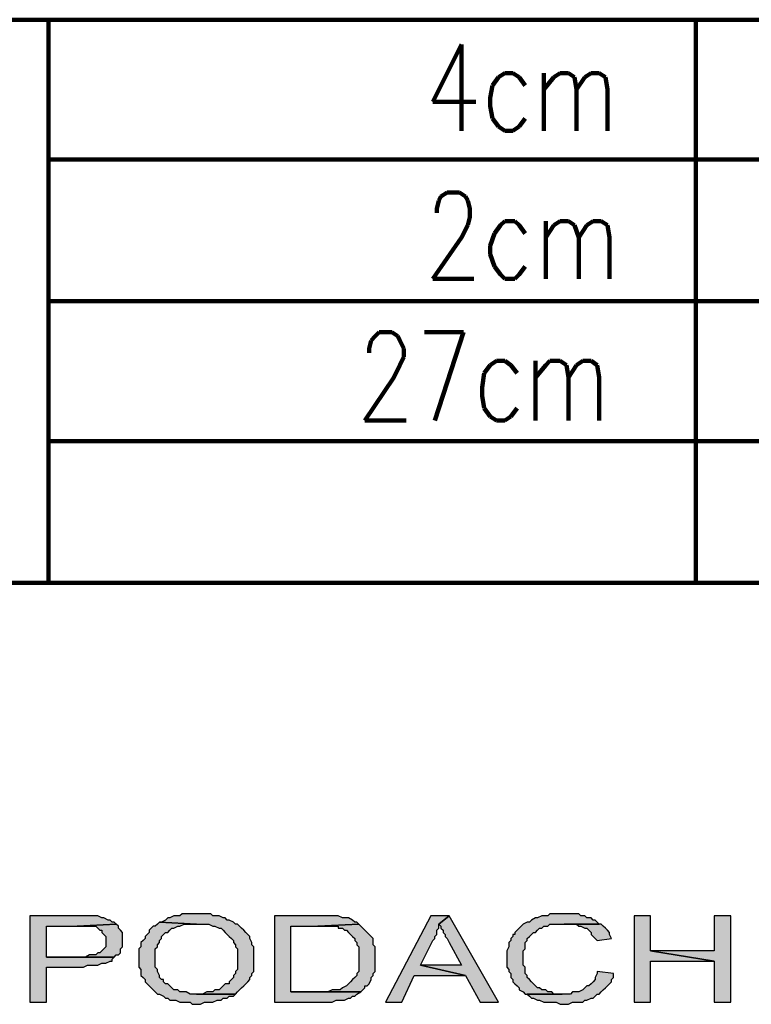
# Model space of a CAD drawing. Header units: inches. Extents: x -1901 to 7725, y 4299 to 7113.
# Tile 33 of 180: x 699 to 850, y 4620 to 4823. Entities that reach past the tile are written whole.
import ezdxf

# ---------------------------------------------------------------- set-up
doc = ezdxf.new("R2010")
doc.units = ezdxf.units.IN
doc.header["$MEASUREMENT"] = 0
doc.layers.add('at_Entity', color=7, linetype='Continuous')
doc.layers.add('at_Solid', color=7, linetype='Continuous')

msp = doc.modelspace()

# ---------------------------------------------------------------- hatches: boundary and pattern name
at = {"layer": 'at_Solid'}
for points in [[(710.67, 4638.52), (701.38, 4638.52), (701.38, 4620.78), (704.75, 4620.78), (704.75, 4627.96), (712.36, 4627.96), (713.2, 4628.38), (715.31, 4628.38), (716.16, 4628.8), (717, 4628.8), (717.85, 4629.23), (718.27, 4629.23), (718.27, 4629.65), (718.7, 4630.07), (704.75, 4630.07), (704.75, 4636.41), (711.09, 4636.41), (719.11, 4636.83), (718.7, 4637.25), (718.27, 4637.25), (717.85, 4637.68), (717.42, 4637.68), (716.58, 4638.1), (716.16, 4638.1), (715.31, 4638.52), (711.51, 4638.52)], [(735.59, 4638.94), (732.63, 4638.94), (732.21, 4638.52), (730.94, 4638.52), (730.1, 4638.1), (729.68, 4638.1), (729.25, 4637.68), (728.41, 4637.25), (727.99, 4637.25), (735.59, 4636.83), (738.12, 4636.83), (738.97, 4636.41), (739.39, 4636.41), (740.23, 4635.98), (740.66, 4635.98), (741.08, 4635.56), (741.5, 4635.14), (741.92, 4634.72), (742.35, 4634.3), (742.77, 4633.87), (743.19, 4633.45), (743.19, 4633.03), (743.62, 4632.61), (743.62, 4632.18), (744.04, 4631.76), (744.04, 4627.54), (743.62, 4627.12), (743.62, 4626.69), (743.19, 4626.27), (743.19, 4625.85), (742.77, 4625.43), (742.35, 4625), (742.35, 4624.58), (741.5, 4624.58), (741.08, 4624.16), (740.66, 4623.74), (740.23, 4623.31), (739.39, 4623.31), (738.97, 4622.89), (737.7, 4622.89), (736.85, 4622.47), (735.59, 4622.47), (743.62, 4622.47), (744.04, 4622.89), (744.46, 4623.31), (744.88, 4623.74), (745.31, 4624.16), (745.73, 4624.58), (746.15, 4625), (746.57, 4625.43), (746.57, 4625.85), (746.99, 4626.27), (746.99, 4626.69), (747.42, 4627.12), (747.42, 4632.18), (746.99, 4632.61), (746.99, 4633.03), (746.57, 4633.87), (746.57, 4634.3), (746.15, 4634.72), (745.73, 4635.14), (745.31, 4635.56), (744.88, 4635.98), (744.46, 4636.41), (744.04, 4636.83), (743.62, 4636.83), (743.19, 4637.25), (742.35, 4637.68), (741.92, 4637.68), (741.5, 4638.1), (741.08, 4638.1), (740.23, 4638.52), (738.97, 4638.52), (738.55, 4638.94), (736.43, 4638.94)], [(760.51, 4638.52), (751.64, 4638.52), (751.64, 4620.78), (763.47, 4620.78), (764.31, 4621.2), (766, 4621.2), (766.84, 4621.62), (767.27, 4621.62), (767.69, 4622.05), (768.12, 4622.05), (768.54, 4622.47), (769.38, 4622.89), (755.02, 4622.89), (755.02, 4636.41), (760.51, 4636.41), (768.96, 4636.83), (768.54, 4637.25), (768.12, 4637.25), (767.69, 4637.68), (766.84, 4638.1), (765.58, 4638.1), (764.74, 4638.52), (761.35, 4638.52)], [(787.55, 4638.52), (783.74, 4638.52), (774.45, 4620.78), (777.83, 4620.78), (780.36, 4626.27), (790.92, 4626.27), (781.63, 4628.38), (784.16, 4633.45), (784.59, 4633.87), (784.59, 4634.3), (785.01, 4634.72), (785.01, 4635.56), (785.43, 4635.98), (785.43, 4636.83)], [(787.55, 4638.52), (785.43, 4636.83), (785.85, 4636.41), (785.85, 4635.98), (786.28, 4635.56), (786.28, 4635.14), (786.7, 4634.72), (786.7, 4634.3), (787.12, 4633.87), (787.55, 4633.03), (790.08, 4628.38), (781.63, 4628.38), (790.92, 4626.27), (793.88, 4620.78), (797.68, 4620.78)], [(811.2, 4638.94), (808.24, 4638.94), (807.82, 4638.52), (806.55, 4638.52), (805.71, 4638.1), (805.28, 4638.1), (804.44, 4637.68), (804.02, 4637.25), (803.59, 4637.25), (802.75, 4636.83), (802.33, 4636.41), (801.91, 4635.98), (801.48, 4635.56), (801.06, 4635.14), (801.06, 4634.72), (800.64, 4634.72), (800.64, 4634.3), (800.22, 4633.87), (800.22, 4633.45), (799.79, 4633.03), (799.79, 4632.18), (799.37, 4631.34), (799.37, 4627.96), (799.79, 4627.54), (799.79, 4627.12), (800.22, 4626.69), (800.22, 4625.85), (800.64, 4625.43), (800.64, 4625), (801.06, 4624.58), (801.48, 4624.16), (801.91, 4623.74), (801.91, 4623.31), (802.75, 4622.89), (803.17, 4622.47), (810.78, 4622.47), (809.08, 4622.47), (808.66, 4622.89), (807.82, 4622.89), (807.4, 4623.31), (806.55, 4623.31), (806.13, 4623.74), (805.71, 4623.74), (805.28, 4624.16), (804.86, 4624.58), (804.44, 4625), (804.02, 4625.43), (803.59, 4625.85), (803.59, 4626.27), (803.17, 4626.69), (803.17, 4627.96), (802.75, 4628.38), (802.75, 4630.07), (802.75, 4631.34), (803.17, 4631.76), (803.17, 4633.03), (803.59, 4633.45), (803.59, 4633.87), (804.02, 4634.3), (804.44, 4634.72), (804.86, 4635.14), (805.28, 4635.14), (805.71, 4635.56), (806.13, 4635.98), (806.55, 4635.98), (806.97, 4636.41), (807.82, 4636.41), (808.24, 4636.83), (818.38, 4636.83), (817.96, 4637.25), (817.54, 4637.68), (817.11, 4637.68), (816.69, 4638.1), (815.85, 4638.1), (815.42, 4638.52), (814.57, 4638.52), (814.16, 4638.94), (812.04, 4638.94)], [(828.94, 4638.52), (825.56, 4638.52), (825.56, 4620.78), (828.94, 4620.78), (828.94, 4629.23), (842.03, 4629.23), (828.94, 4631.34)], [(845.41, 4638.52), (842.03, 4638.52), (842.03, 4631.34), (828.94, 4631.34), (842.03, 4629.23), (842.03, 4620.78), (845.41, 4620.78)], [(719.11, 4636.83), (711.09, 4636.41), (714.89, 4636.41), (715.31, 4635.98), (715.74, 4635.56), (716.16, 4635.56), (716.16, 4635.14), (716.58, 4634.72), (717, 4634.3), (717, 4632.18), (716.58, 4631.76), (716.16, 4631.34), (715.74, 4630.92), (715.31, 4630.92), (714.89, 4630.49), (713.62, 4630.49), (712.78, 4630.07), (704.75, 4630.07), (718.7, 4630.07), (719.11, 4630.49), (719.54, 4630.49), (719.96, 4630.92), (719.96, 4631.76), (720.38, 4632.18), (720.38, 4633.45), (720.38, 4635.14), (719.96, 4635.56), (719.54, 4635.98), (719.54, 4636.41)], [(727.99, 4637.25), (727.56, 4636.83), (727.14, 4636.41), (726.72, 4636.41), (726.3, 4635.98), (725.87, 4635.56), (725.87, 4635.14), (725.45, 4634.72), (725.03, 4634.3), (725.03, 4633.87), (724.61, 4633.45), (724.19, 4633.03), (724.19, 4632.18), (723.76, 4631.76), (723.76, 4627.96), (724.19, 4627.54), (724.19, 4626.27), (724.61, 4625.85), (725.03, 4625.43), (725.03, 4625), (725.45, 4624.58), (725.87, 4624.16), (726.3, 4623.74), (726.72, 4623.31), (727.14, 4622.89), (727.56, 4622.47), (727.99, 4622.47), (728.83, 4622.05), (729.25, 4621.62), (729.68, 4621.62), (730.1, 4621.2), (731.36, 4621.2), (732.21, 4620.78), (734.32, 4620.78), (734.74, 4620.36), (736.43, 4620.36), (737.28, 4620.78), (738.97, 4620.78), (739.82, 4621.2), (740.66, 4621.2), (741.08, 4621.62), (741.92, 4621.62), (742.35, 4622.05), (743.19, 4622.05), (743.62, 4622.47), (734.32, 4622.47), (733.48, 4622.89), (732.21, 4622.89), (731.79, 4623.31), (730.94, 4623.31), (730.52, 4623.74), (730.1, 4624.16), (729.68, 4624.58), (729.25, 4624.58), (728.83, 4625), (728.83, 4625.43), (728.41, 4625.43), (727.99, 4625.85), (727.99, 4626.27), (727.56, 4627.12), (727.56, 4627.54), (727.14, 4627.96), (727.14, 4631.76), (727.56, 4632.18), (727.56, 4632.61), (727.99, 4633.03), (727.99, 4633.45), (728.41, 4633.87), (728.41, 4634.3), (728.83, 4634.72), (729.25, 4635.14), (729.68, 4635.14), (730.1, 4635.56), (730.52, 4635.98), (730.94, 4635.98), (731.79, 4636.41), (732.21, 4636.41), (733.05, 4636.83), (735.59, 4636.83)], [(768.96, 4636.83), (760.51, 4636.41), (764.74, 4636.41), (764.74, 4635.98), (765.58, 4635.98), (766, 4635.56), (766.43, 4635.56), (766.84, 4635.14), (767.27, 4634.72), (767.69, 4634.3), (768.12, 4633.87), (768.12, 4633.45), (768.54, 4633.03), (768.54, 4632.61), (768.96, 4632.18), (768.96, 4627.12), (768.54, 4626.69), (768.54, 4626.27), (768.12, 4625.85), (767.69, 4625.43), (767.27, 4625), (766.84, 4624.58), (766.43, 4624.16), (765.58, 4623.74), (765.15, 4623.31), (763.47, 4623.31), (762.63, 4622.89), (755.02, 4622.89), (769.38, 4622.89), (769.8, 4623.31), (770.23, 4623.74), (770.23, 4624.16), (770.65, 4624.16), (771.07, 4624.58), (771.49, 4625.43), (771.49, 4625.85), (771.92, 4626.27), (771.92, 4626.69), (772.34, 4627.12), (772.34, 4630.07), (772.34, 4632.18), (771.92, 4632.61), (771.92, 4633.87), (771.49, 4634.3), (771.07, 4634.72), (770.65, 4635.14), (770.23, 4635.56), (769.8, 4635.98), (769.38, 4636.41)], [(818.38, 4636.83), (811.2, 4636.83), (813.73, 4636.83), (814.16, 4636.41), (814.57, 4636.41), (815.42, 4635.98), (815.85, 4635.98), (816.27, 4635.56), (816.69, 4635.14), (816.69, 4634.72), (817.11, 4634.3), (817.54, 4633.87), (817.96, 4633.45), (820.91, 4633.87), (820.49, 4634.72), (820.49, 4635.14), (820.07, 4635.56), (819.65, 4635.98), (819.22, 4636.41), (818.8, 4636.83)], [(817.96, 4627.12), (817.96, 4626.69), (817.54, 4625.85), (817.54, 4625.43), (817.11, 4625), (816.69, 4624.58), (816.27, 4624.16), (815.85, 4624.16), (815.42, 4623.74), (815, 4623.31), (814.16, 4622.89), (812.89, 4622.89), (812.47, 4622.47), (803.59, 4622.47), (804.02, 4622.05), (804.44, 4621.62), (804.86, 4621.62), (805.71, 4621.2), (806.13, 4621.2), (806.97, 4620.78), (809.51, 4620.78), (810.36, 4620.36), (812.04, 4620.36), (812.89, 4620.78), (815, 4620.78), (815.42, 4621.2), (815.85, 4621.2), (816.69, 4621.62), (817.11, 4621.62), (817.54, 4622.05), (817.96, 4622.47), (818.38, 4622.47), (818.8, 4622.89), (819.22, 4623.31), (819.65, 4623.74), (820.07, 4624.16), (820.49, 4624.58), (820.91, 4625), (820.91, 4625.43), (821.34, 4625.85), (821.34, 4626.69)]]:
    msp.add_hatch(color=7, dxfattribs=at).paths.add_polyline_path(points)

# ---------------------------------------------------------------- linework, layer by layer
at = {"layer": 'at_Entity', "color": 7, "lineweight": 211}
for p, q in [((602.53, 4822.69), (1339.62, 4822.69)), ((705.18, 4706.95), (705.18, 4822.69)), ((838.23, 4736.1), (838.23, 4822.69)), ((790.08, 4817.62), (784.16, 4805.79)), ((790.08, 4817.62), (790.08, 4799.88)), ((798.95, 4811.7), (797.68, 4810.86)), ((800.64, 4811.7), (798.95, 4811.7)), ((801.91, 4810.86), (800.64, 4811.7)), ((806.97, 4811.7), (806.97, 4799.88)), ((809.08, 4810.86), (810.36, 4811.7)), ((810.36, 4811.7), (812.04, 4811.7)), ((812.04, 4811.7), (813.31, 4810.86)), ((815.42, 4810.86), (816.69, 4811.7)), ((816.69, 4811.7), (818.38, 4811.7)), ((818.38, 4811.7), (819.65, 4810.86)), ((797.68, 4810.86), (796.42, 4809.17)), ((803.17, 4809.17), (801.91, 4810.86)), ((806.97, 4808.33), (809.08, 4810.86)), ((813.31, 4810.86), (813.73, 4808.33)), ((813.73, 4808.33), (815.42, 4810.86)), ((819.65, 4810.86), (820.07, 4808.33)), ((796.42, 4809.17), (795.99, 4806.64)), ((813.73, 4808.33), (813.73, 4799.88)), ((820.07, 4808.33), (820.07, 4799.88)), ((784.16, 4805.79), (793.04, 4805.79)), ((795.99, 4806.64), (795.99, 4804.94)), ((795.99, 4804.94), (796.42, 4802.41)), ((796.42, 4802.41), (797.68, 4800.72)), ((801.91, 4800.72), (803.17, 4802.41)), ((797.68, 4800.72), (798.95, 4799.88)), ((798.95, 4799.88), (800.64, 4799.88)), ((800.64, 4799.88), (801.91, 4800.72)), ((705.18, 4793.96), (1339.62, 4793.96)), ((838.23, 4706.95), (838.23, 4793.96)), ((785.85, 4786.36), (787.12, 4787.2)), ((787.12, 4787.2), (789.65, 4787.2)), ((789.65, 4787.2), (790.92, 4786.36)), ((785.01, 4783.83), (785.43, 4785.52)), ((785.43, 4785.52), (785.85, 4786.36)), ((790.92, 4786.36), (791.35, 4785.52)), ((791.35, 4785.52), (791.77, 4783.83)), ((785.01, 4782.98), (785.01, 4783.83)), ((791.77, 4783.83), (791.77, 4782.13)), ((791.77, 4782.13), (791.35, 4780.44)), ((798.95, 4781.29), (798.1, 4780.44)), ((801.06, 4781.29), (798.95, 4781.29)), ((801.91, 4780.44), (801.06, 4781.29)), ((807.4, 4781.29), (807.4, 4769.46)), ((809.08, 4780.44), (810.36, 4781.29)), ((810.36, 4781.29), (812.04, 4781.29)), ((812.04, 4781.29), (813.31, 4780.44)), ((815.85, 4780.44), (817.11, 4781.29)), ((817.11, 4781.29), (818.8, 4781.29)), ((818.8, 4781.29), (820.07, 4780.44)), ((791.35, 4780.44), (790.08, 4777.91)), ((798.1, 4780.44), (796.84, 4778.76)), ((803.17, 4778.76), (801.91, 4780.44)), ((807.4, 4777.91), (809.08, 4780.44)), ((813.31, 4780.44), (814.16, 4777.91)), ((814.16, 4777.91), (815.85, 4780.44)), ((820.07, 4780.44), (820.49, 4777.91)), ((790.08, 4777.91), (784.16, 4769.46)), ((796.84, 4778.76), (795.99, 4776.22)), ((814.16, 4777.91), (814.16, 4769.46)), ((820.49, 4777.91), (820.49, 4769.46)), ((795.99, 4776.22), (795.99, 4774.53)), ((795.99, 4774.53), (796.84, 4772)), ((796.84, 4772), (798.1, 4770.31)), ((801.91, 4770.31), (803.17, 4772)), ((784.16, 4769.46), (792.61, 4769.46)), ((798.1, 4770.31), (798.95, 4769.46)), ((798.95, 4769.46), (801.06, 4769.46)), ((801.06, 4769.46), (801.91, 4770.31)), ((705.18, 4764.82), (1339.62, 4764.82)), ((771.49, 4756.79), (772.34, 4757.63)), ((772.34, 4757.63), (773.18, 4758.48)), ((773.18, 4758.48), (775.72, 4758.48)), ((775.72, 4758.48), (776.98, 4757.63)), ((776.98, 4757.63), (777.41, 4756.79)), ((790.5, 4758.48), (782.47, 4758.48)), ((784.59, 4740.32), (790.5, 4758.48)), ((771.07, 4755.1), (771.49, 4756.79)), ((771.07, 4754.26), (771.07, 4755.1)), ((777.41, 4756.79), (778.25, 4755.1)), ((778.25, 4755.1), (778.25, 4753.41)), ((778.25, 4753.41), (777.41, 4751.72)), ((777.41, 4751.72), (776.14, 4749.19)), ((795.99, 4751.72), (794.73, 4750.03)), ((797.26, 4752.57), (795.99, 4751.72)), ((798.95, 4752.57), (797.26, 4752.57)), ((800.22, 4751.72), (798.95, 4752.57)), ((801.48, 4750.03), (800.22, 4751.72)), ((805.28, 4752.57), (805.28, 4740.32)), ((805.28, 4749.19), (807.4, 4751.72)), ((807.4, 4751.72), (808.24, 4752.57)), ((808.24, 4752.57), (810.36, 4752.57)), ((810.36, 4752.57), (811.62, 4751.72)), ((811.62, 4751.72), (812.04, 4749.19)), ((812.04, 4749.19), (813.73, 4751.72)), ((813.73, 4751.72), (815, 4752.57)), ((815, 4752.57), (816.69, 4752.57)), ((816.69, 4752.57), (817.96, 4751.72)), ((817.96, 4751.72), (818.38, 4749.19)), ((776.14, 4749.19), (770.23, 4740.32)), ((794.73, 4750.03), (794.3, 4747.08)), ((812.04, 4749.19), (812.04, 4740.32)), ((818.38, 4749.19), (818.38, 4740.32)), ((794.3, 4747.08), (794.3, 4745.39)), ((794.3, 4745.39), (794.73, 4742.85)), ((794.73, 4742.85), (795.99, 4741.16)), ((800.22, 4741.16), (801.48, 4742.85)), ((795.99, 4741.16), (797.26, 4740.32)), ((798.95, 4740.32), (800.22, 4741.16)), ((770.23, 4740.32), (778.67, 4740.32)), ((797.26, 4740.32), (798.95, 4740.32)), ((705.18, 4736.1), (1339.62, 4736.1)), ((705.18, 4736.1), (1339.62, 4736.1)), ((602.53, 4706.95), (1339.62, 4706.95))]:
    msp.add_line(p, q, dxfattribs=at)
at = {"layer": 'at_Entity', "color": 7}
for p, q in [((710.67, 4638.52), (701.38, 4638.52)), ((701.38, 4638.52), (701.38, 4620.78)), ((711.51, 4638.52), (710.67, 4638.52)), ((715.31, 4638.52), (711.51, 4638.52)), ((716.16, 4638.1), (715.31, 4638.52)), ((716.58, 4638.1), (716.16, 4638.1)), ((717.42, 4637.68), (716.58, 4638.1)), ((717.85, 4637.68), (717.42, 4637.68)), ((718.27, 4637.25), (717.85, 4637.68)), ((729.25, 4637.68), (728.41, 4637.25)), ((729.68, 4638.1), (729.25, 4637.68)), ((730.1, 4638.1), (729.68, 4638.1)), ((730.94, 4638.52), (730.1, 4638.1)), ((732.21, 4638.52), (730.94, 4638.52)), ((732.63, 4638.94), (732.21, 4638.52)), ((735.59, 4638.94), (732.63, 4638.94)), ((736.43, 4638.94), (735.59, 4638.94)), ((738.55, 4638.94), (736.43, 4638.94)), ((738.97, 4638.52), (738.55, 4638.94)), ((740.23, 4638.52), (738.97, 4638.52)), ((741.08, 4638.1), (740.23, 4638.52)), ((741.5, 4638.1), (741.08, 4638.1)), ((741.92, 4637.68), (741.5, 4638.1)), ((742.35, 4637.68), (741.92, 4637.68)), ((743.19, 4637.25), (742.35, 4637.68)), ((760.51, 4638.52), (751.64, 4638.52)), ((751.64, 4638.52), (751.64, 4620.78)), ((761.35, 4638.52), (760.51, 4638.52)), ((764.74, 4638.52), (761.35, 4638.52)), ((765.58, 4638.1), (764.74, 4638.52)), ((766.84, 4638.1), (765.58, 4638.1)), ((767.69, 4637.68), (766.84, 4638.1)), ((768.12, 4637.25), (767.69, 4637.68)), ((783.74, 4638.52), (774.45, 4620.78)), ((787.55, 4638.52), (783.74, 4638.52)), ((785.43, 4636.83), (787.55, 4638.52)), ((787.55, 4638.52), (785.43, 4636.83)), ((797.68, 4620.78), (787.55, 4638.52)), ((804.44, 4637.68), (804.02, 4637.25)), ((805.28, 4638.1), (804.44, 4637.68)), ((805.71, 4638.1), (805.28, 4638.1)), ((806.55, 4638.52), (805.71, 4638.1)), ((807.82, 4638.52), (806.55, 4638.52)), ((808.24, 4638.94), (807.82, 4638.52)), ((811.2, 4638.94), (808.24, 4638.94)), ((812.04, 4638.94), (811.2, 4638.94)), ((814.16, 4638.94), (812.04, 4638.94)), ((814.57, 4638.52), (814.16, 4638.94)), ((815.42, 4638.52), (814.57, 4638.52)), ((815.85, 4638.1), (815.42, 4638.52)), ((816.69, 4638.1), (815.85, 4638.1)), ((817.11, 4637.68), (816.69, 4638.1)), ((817.54, 4637.68), (817.11, 4637.68)), ((817.96, 4637.25), (817.54, 4637.68)), ((828.94, 4638.52), (825.56, 4638.52)), ((825.56, 4638.52), (825.56, 4620.78)), ((828.94, 4631.34), (828.94, 4638.52)), ((845.41, 4638.52), (842.03, 4638.52)), ((842.03, 4638.52), (842.03, 4631.34)), ((845.41, 4620.78), (845.41, 4638.52)), ((704.75, 4630.07), (704.75, 4636.41)), ((704.75, 4636.41), (711.09, 4636.41)), ((719.11, 4636.83), (711.09, 4636.41)), ((711.09, 4636.41), (719.11, 4636.83)), ((711.09, 4636.41), (714.89, 4636.41)), ((714.89, 4636.41), (715.31, 4635.98)), ((715.31, 4635.98), (715.74, 4635.56)), ((715.74, 4635.56), (716.16, 4635.56)), ((716.16, 4635.56), (716.16, 4635.14)), ((718.7, 4637.25), (718.27, 4637.25)), ((719.11, 4636.83), (718.7, 4637.25)), ((719.54, 4636.41), (719.11, 4636.83)), ((719.54, 4635.98), (719.54, 4636.41)), ((719.96, 4635.56), (719.54, 4635.98)), ((720.38, 4635.14), (719.96, 4635.56)), ((726.3, 4635.98), (725.87, 4635.56)), ((725.87, 4635.56), (725.87, 4635.14)), ((726.72, 4636.41), (726.3, 4635.98)), ((727.14, 4636.41), (726.72, 4636.41)), ((727.56, 4636.83), (727.14, 4636.41)), ((727.99, 4637.25), (727.56, 4636.83)), ((735.59, 4636.83), (727.99, 4637.25)), ((728.41, 4637.25), (727.99, 4637.25)), ((727.99, 4637.25), (735.59, 4636.83)), ((729.68, 4635.14), (730.1, 4635.56)), ((730.1, 4635.56), (730.52, 4635.98)), ((730.52, 4635.98), (730.94, 4635.98)), ((730.94, 4635.98), (731.79, 4636.41)), ((731.79, 4636.41), (732.21, 4636.41)), ((732.21, 4636.41), (733.05, 4636.83)), ((733.05, 4636.83), (735.59, 4636.83)), ((735.59, 4636.83), (738.12, 4636.83)), ((738.12, 4636.83), (738.97, 4636.41)), ((738.97, 4636.41), (739.39, 4636.41)), ((739.39, 4636.41), (740.23, 4635.98)), ((740.23, 4635.98), (740.66, 4635.98)), ((740.66, 4635.98), (741.08, 4635.56)), ((741.08, 4635.56), (741.5, 4635.14)), ((743.62, 4636.83), (743.19, 4637.25)), ((744.04, 4636.83), (743.62, 4636.83)), ((744.46, 4636.41), (744.04, 4636.83)), ((744.88, 4635.98), (744.46, 4636.41)), ((745.31, 4635.56), (744.88, 4635.98)), ((745.73, 4635.14), (745.31, 4635.56)), ((755.02, 4622.89), (755.02, 4636.41)), ((755.02, 4636.41), (760.51, 4636.41)), ((768.96, 4636.83), (760.51, 4636.41)), ((760.51, 4636.41), (768.96, 4636.83)), ((760.51, 4636.41), (764.74, 4636.41)), ((764.74, 4636.41), (764.74, 4635.98)), ((764.74, 4635.98), (765.58, 4635.98)), ((765.58, 4635.98), (766, 4635.56)), ((766, 4635.56), (766.43, 4635.56)), ((766.43, 4635.56), (766.84, 4635.14)), ((768.54, 4637.25), (768.12, 4637.25)), ((768.96, 4636.83), (768.54, 4637.25)), ((769.38, 4636.41), (768.96, 4636.83)), ((769.8, 4635.98), (769.38, 4636.41)), ((770.23, 4635.56), (769.8, 4635.98)), ((770.65, 4635.14), (770.23, 4635.56)), ((785.01, 4635.56), (785.43, 4635.98)), ((785.01, 4634.72), (785.01, 4635.56)), ((785.43, 4635.98), (785.43, 4636.83)), ((785.43, 4636.83), (785.85, 4636.41)), ((785.85, 4636.41), (785.85, 4635.98)), ((785.85, 4635.98), (786.28, 4635.56)), ((786.28, 4635.56), (786.28, 4635.14)), ((801.48, 4635.56), (801.06, 4635.14)), ((801.91, 4635.98), (801.48, 4635.56)), ((802.33, 4636.41), (801.91, 4635.98)), ((802.75, 4636.83), (802.33, 4636.41)), ((803.59, 4637.25), (802.75, 4636.83)), ((804.02, 4637.25), (803.59, 4637.25)), ((805.28, 4635.14), (805.71, 4635.56)), ((805.71, 4635.56), (806.13, 4635.98)), ((806.13, 4635.98), (806.55, 4635.98)), ((806.55, 4635.98), (806.97, 4636.41)), ((806.97, 4636.41), (807.82, 4636.41)), ((807.82, 4636.41), (808.24, 4636.83)), ((808.24, 4636.83), (818.38, 4636.83)), ((818.38, 4636.83), (811.2, 4636.83)), ((811.2, 4636.83), (813.73, 4636.83)), ((813.73, 4636.83), (814.16, 4636.41)), ((814.16, 4636.41), (814.57, 4636.41)), ((814.57, 4636.41), (815.42, 4635.98)), ((815.42, 4635.98), (815.85, 4635.98)), ((815.85, 4635.98), (816.27, 4635.56)), ((816.27, 4635.56), (816.69, 4635.14)), ((818.38, 4636.83), (817.96, 4637.25)), ((818.8, 4636.83), (818.38, 4636.83)), ((819.22, 4636.41), (818.8, 4636.83)), ((819.65, 4635.98), (819.22, 4636.41)), ((820.07, 4635.56), (819.65, 4635.98)), ((820.49, 4635.14), (820.07, 4635.56)), ((716.16, 4635.14), (716.58, 4634.72)), ((716.58, 4634.72), (717, 4634.3)), ((717, 4634.3), (717, 4632.18)), ((720.38, 4633.45), (720.38, 4635.14)), ((720.38, 4632.18), (720.38, 4633.45)), ((724.61, 4633.45), (724.19, 4633.03)), ((725.03, 4633.87), (724.61, 4633.45)), ((725.45, 4634.72), (725.03, 4634.3)), ((725.03, 4634.3), (725.03, 4633.87)), ((725.87, 4635.14), (725.45, 4634.72)), ((727.99, 4633.45), (728.41, 4633.87)), ((727.99, 4633.03), (727.99, 4633.45)), ((728.41, 4634.3), (728.83, 4634.72)), ((728.41, 4633.87), (728.41, 4634.3)), ((728.83, 4634.72), (729.25, 4635.14)), ((729.25, 4635.14), (729.68, 4635.14)), ((741.5, 4635.14), (741.92, 4634.72)), ((741.92, 4634.72), (742.35, 4634.3)), ((742.35, 4634.3), (742.77, 4633.87)), ((742.77, 4633.87), (743.19, 4633.45)), ((743.19, 4633.45), (743.19, 4633.03)), ((746.15, 4634.72), (745.73, 4635.14)), ((746.57, 4634.3), (746.15, 4634.72)), ((746.15, 4634.72), (746.15, 4634.72)), ((746.57, 4633.87), (746.57, 4634.3)), ((746.99, 4633.03), (746.57, 4633.87)), ((766.84, 4635.14), (767.27, 4634.72)), ((767.27, 4634.72), (767.69, 4634.3)), ((767.69, 4634.3), (767.69, 4634.3)), ((767.69, 4634.3), (768.12, 4633.87)), ((768.12, 4633.87), (768.12, 4633.45)), ((768.12, 4633.45), (768.54, 4633.03)), ((771.07, 4634.72), (770.65, 4635.14)), ((771.49, 4634.3), (771.07, 4634.72)), ((771.92, 4633.87), (771.49, 4634.3)), ((771.49, 4634.3), (771.49, 4634.3)), ((771.92, 4632.61), (771.92, 4633.87)), ((781.63, 4628.38), (784.16, 4633.45)), ((784.16, 4633.45), (784.59, 4633.87)), ((784.16, 4633.45), (784.16, 4633.45)), ((784.59, 4634.3), (785.01, 4634.72)), ((784.59, 4633.87), (784.59, 4634.3)), ((786.28, 4635.14), (786.7, 4634.72)), ((786.7, 4634.72), (786.7, 4634.3)), ((786.7, 4634.3), (787.12, 4633.87)), ((787.12, 4633.87), (787.55, 4633.03)), ((800.22, 4633.45), (799.79, 4633.03)), ((800.64, 4634.3), (800.22, 4633.87)), ((800.22, 4633.87), (800.22, 4633.45)), ((801.06, 4634.72), (800.64, 4634.72)), ((800.64, 4634.72), (800.64, 4634.3)), ((801.06, 4635.14), (801.06, 4634.72)), ((803.17, 4633.03), (803.59, 4633.45)), ((803.59, 4633.87), (804.02, 4634.3)), ((803.59, 4633.45), (803.59, 4633.87)), ((804.02, 4634.3), (804.44, 4634.72)), ((804.44, 4634.72), (804.86, 4635.14)), ((804.86, 4635.14), (805.28, 4635.14)), ((816.69, 4635.14), (816.69, 4634.72)), ((816.69, 4634.72), (817.11, 4634.3)), ((817.11, 4634.3), (817.54, 4633.87)), ((817.54, 4633.87), (817.96, 4633.45)), ((817.96, 4633.45), (820.91, 4633.87)), ((820.49, 4634.72), (820.49, 4635.14)), ((820.91, 4633.87), (820.49, 4634.72)), ((820.91, 4633.87), (820.91, 4633.87)), ((716.58, 4631.76), (716.16, 4631.34)), ((717, 4632.18), (716.58, 4631.76)), ((719.96, 4631.76), (720.38, 4632.18)), ((719.96, 4630.92), (719.96, 4631.76)), ((724.19, 4632.18), (723.76, 4631.76)), ((723.76, 4631.76), (723.76, 4627.96)), ((724.19, 4633.03), (724.19, 4632.18)), ((727.14, 4631.76), (727.56, 4632.18)), ((727.14, 4627.96), (727.14, 4631.76)), ((727.56, 4632.61), (727.99, 4633.03)), ((727.56, 4632.18), (727.56, 4632.61)), ((743.19, 4633.03), (743.62, 4632.61)), ((743.62, 4632.61), (743.62, 4632.18)), ((743.62, 4632.18), (744.04, 4631.76)), ((744.04, 4631.76), (744.04, 4627.54)), ((746.99, 4632.61), (746.99, 4633.03)), ((747.42, 4632.18), (746.99, 4632.61)), ((747.42, 4627.12), (747.42, 4632.18)), ((768.54, 4633.03), (768.54, 4632.61)), ((768.54, 4632.61), (768.96, 4632.18)), ((768.96, 4632.18), (768.96, 4627.12)), ((772.34, 4632.18), (771.92, 4632.61)), ((772.34, 4630.07), (772.34, 4632.18)), ((787.55, 4633.03), (790.08, 4628.38)), ((799.79, 4632.18), (799.37, 4631.34)), ((799.79, 4633.03), (799.79, 4632.18)), ((802.75, 4631.34), (803.17, 4631.76)), ((803.17, 4631.76), (803.17, 4633.03)), ((712.78, 4630.07), (704.75, 4630.07)), ((704.75, 4630.07), (718.7, 4630.07)), ((718.7, 4630.07), (704.75, 4630.07)), ((713.62, 4630.49), (712.78, 4630.07)), ((714.89, 4630.49), (713.62, 4630.49)), ((715.31, 4630.92), (714.89, 4630.49)), ((715.74, 4630.92), (715.31, 4630.92)), ((716.16, 4631.34), (715.74, 4630.92)), ((718.27, 4629.65), (718.7, 4630.07)), ((718.27, 4629.23), (718.27, 4629.65)), ((718.7, 4630.07), (719.11, 4630.49)), ((719.11, 4630.49), (719.54, 4630.49)), ((719.54, 4630.49), (719.96, 4630.92)), ((772.34, 4627.12), (772.34, 4630.07)), ((799.37, 4631.34), (799.37, 4627.96)), ((802.75, 4630.07), (802.75, 4631.34)), ((802.75, 4628.38), (802.75, 4630.07)), ((842.03, 4631.34), (828.94, 4631.34)), ((828.94, 4631.34), (842.03, 4629.23)), ((842.03, 4629.23), (828.94, 4631.34)), ((704.75, 4620.78), (704.75, 4627.96)), ((704.75, 4627.96), (712.36, 4627.96)), ((712.36, 4627.96), (713.2, 4628.38)), ((713.2, 4628.38), (715.31, 4628.38)), ((715.31, 4628.38), (716.16, 4628.8)), ((716.16, 4628.8), (717, 4628.8)), ((717, 4628.8), (717.85, 4629.23)), ((717.85, 4629.23), (718.27, 4629.23)), ((723.76, 4627.96), (724.19, 4627.54)), ((724.19, 4627.54), (724.19, 4626.27)), ((727.56, 4627.54), (727.14, 4627.96)), ((727.56, 4627.12), (727.56, 4627.54)), ((744.04, 4627.54), (743.62, 4627.12)), ((790.92, 4626.27), (781.63, 4628.38)), ((790.08, 4628.38), (781.63, 4628.38)), ((781.63, 4628.38), (790.92, 4626.27)), ((799.37, 4627.96), (799.79, 4627.54)), ((799.79, 4627.54), (799.79, 4627.12)), ((803.17, 4627.96), (802.75, 4628.38)), ((803.17, 4626.69), (803.17, 4627.96)), ((828.94, 4620.78), (828.94, 4629.23)), ((828.94, 4629.23), (842.03, 4629.23)), ((842.03, 4629.23), (842.03, 4620.78)), ((724.19, 4626.27), (724.61, 4625.85)), ((724.61, 4625.85), (725.03, 4625.43)), ((725.03, 4625.43), (725.03, 4625)), ((727.99, 4626.27), (727.56, 4627.12)), ((727.99, 4625.85), (727.99, 4626.27)), ((728.41, 4625.43), (727.99, 4625.85)), ((728.83, 4625.43), (728.41, 4625.43)), ((728.83, 4625), (728.83, 4625.43)), ((742.77, 4625.43), (742.35, 4625)), ((743.19, 4625.85), (742.77, 4625.43)), ((743.62, 4626.69), (743.19, 4626.27)), ((743.19, 4626.27), (743.19, 4625.85)), ((743.62, 4627.12), (743.62, 4626.69)), ((746.15, 4625), (746.57, 4625.43)), ((746.57, 4625.85), (746.99, 4626.27)), ((746.57, 4625.43), (746.57, 4625.85)), ((746.99, 4626.69), (747.42, 4627.12)), ((746.99, 4626.27), (746.99, 4626.69)), ((767.69, 4625.43), (767.27, 4625)), ((768.12, 4625.85), (767.69, 4625.43)), ((768.54, 4626.27), (768.12, 4625.85)), ((768.96, 4627.12), (768.54, 4626.69)), ((768.54, 4626.69), (768.54, 4626.27)), ((768.54, 4626.27), (768.54, 4626.27)), ((771.07, 4624.58), (771.49, 4625.43)), ((771.49, 4625.85), (771.92, 4626.27)), ((771.49, 4625.43), (771.49, 4625.85)), ((771.92, 4626.69), (772.34, 4627.12)), ((771.92, 4626.27), (771.92, 4626.69)), ((777.83, 4620.78), (780.36, 4626.27)), ((780.36, 4626.27), (790.92, 4626.27)), ((790.92, 4626.27), (793.88, 4620.78)), ((799.79, 4627.12), (800.22, 4626.69)), ((800.22, 4626.69), (800.22, 4625.85)), ((800.22, 4625.85), (800.64, 4625.43)), ((800.64, 4625.43), (800.64, 4625)), ((803.59, 4626.27), (803.17, 4626.69)), ((803.59, 4625.85), (803.59, 4626.27)), ((804.02, 4625.43), (803.59, 4625.85)), ((804.44, 4625), (804.02, 4625.43)), ((817.54, 4625.43), (817.11, 4625)), ((817.96, 4626.69), (817.54, 4625.85)), ((817.54, 4625.85), (817.54, 4625.43)), ((817.96, 4627.12), (817.96, 4626.69)), ((821.34, 4626.69), (817.96, 4627.12)), ((820.91, 4625.43), (821.34, 4625.85)), ((820.91, 4625), (820.91, 4625.43)), ((821.34, 4625.85), (821.34, 4626.69)), ((725.03, 4625), (725.03, 4625)), ((725.03, 4625), (725.45, 4624.58)), ((725.45, 4624.58), (725.87, 4624.16)), ((725.87, 4624.16), (726.3, 4623.74)), ((726.3, 4623.74), (726.72, 4623.31)), ((726.72, 4623.31), (727.14, 4622.89)), ((729.25, 4624.58), (728.83, 4625)), ((729.68, 4624.58), (729.25, 4624.58)), ((730.1, 4624.16), (729.68, 4624.58)), ((730.52, 4623.74), (730.1, 4624.16)), ((730.94, 4623.31), (730.52, 4623.74)), ((731.79, 4623.31), (730.94, 4623.31)), ((732.21, 4622.89), (731.79, 4623.31)), ((739.39, 4623.31), (738.97, 4622.89)), ((740.23, 4623.31), (739.39, 4623.31)), ((740.66, 4623.74), (740.23, 4623.31)), ((741.08, 4624.16), (740.66, 4623.74)), ((741.5, 4624.58), (741.08, 4624.16)), ((742.35, 4624.58), (741.5, 4624.58)), ((742.35, 4625), (742.35, 4624.58)), ((744.04, 4622.89), (744.46, 4623.31)), ((744.46, 4623.31), (744.88, 4623.74)), ((744.88, 4623.74), (745.31, 4624.16)), ((745.31, 4624.16), (745.73, 4624.58)), ((745.73, 4624.58), (746.15, 4625)), ((746.15, 4625), (746.15, 4625)), ((763.47, 4623.31), (762.63, 4622.89)), ((765.15, 4623.31), (763.47, 4623.31)), ((765.58, 4623.74), (765.15, 4623.31)), ((766.43, 4624.16), (765.58, 4623.74)), ((766.84, 4624.58), (766.43, 4624.16)), ((766.43, 4624.16), (766.43, 4624.16)), ((767.27, 4625), (766.84, 4624.58)), ((769.38, 4622.89), (769.8, 4623.31)), ((769.8, 4623.31), (770.23, 4623.74)), ((770.23, 4623.74), (770.23, 4624.16)), ((770.23, 4624.16), (770.65, 4624.16)), ((770.65, 4624.16), (771.07, 4624.58)), ((800.64, 4625), (800.64, 4625)), ((800.64, 4625), (801.06, 4624.58)), ((801.06, 4624.58), (801.48, 4624.16)), ((801.48, 4624.16), (801.91, 4623.74)), ((801.91, 4623.74), (801.91, 4623.31)), ((801.91, 4623.31), (802.75, 4622.89)), ((804.86, 4624.58), (804.44, 4625)), ((805.28, 4624.16), (804.86, 4624.58)), ((805.71, 4623.74), (805.28, 4624.16)), ((806.13, 4623.74), (805.71, 4623.74)), ((806.55, 4623.31), (806.13, 4623.74)), ((807.4, 4623.31), (806.55, 4623.31)), ((807.82, 4622.89), (807.4, 4623.31)), ((815, 4623.31), (814.16, 4622.89)), ((815.42, 4623.74), (815, 4623.31)), ((815.85, 4624.16), (815.42, 4623.74)), ((815.42, 4623.74), (815.42, 4623.74)), ((816.27, 4624.16), (815.85, 4624.16)), ((816.69, 4624.58), (816.27, 4624.16)), ((817.11, 4625), (816.69, 4624.58)), ((818.8, 4622.89), (819.22, 4623.31)), ((819.22, 4623.31), (819.65, 4623.74)), ((819.65, 4623.74), (820.07, 4624.16)), ((820.07, 4624.16), (820.49, 4624.58)), ((820.49, 4624.58), (820.91, 4625)), ((727.14, 4622.89), (727.56, 4622.47)), ((727.56, 4622.47), (727.99, 4622.47)), ((727.99, 4622.47), (728.83, 4622.05)), ((728.83, 4622.05), (729.25, 4621.62)), ((729.25, 4621.62), (729.68, 4621.62)), ((729.68, 4621.62), (730.1, 4621.2)), ((733.48, 4622.89), (732.21, 4622.89)), ((734.32, 4622.47), (733.48, 4622.89)), ((743.62, 4622.47), (734.32, 4622.47)), ((736.85, 4622.47), (735.59, 4622.47)), ((735.59, 4622.47), (743.62, 4622.47)), ((737.7, 4622.89), (736.85, 4622.47)), ((738.97, 4622.89), (737.7, 4622.89)), ((740.66, 4621.2), (741.08, 4621.62)), ((741.08, 4621.62), (741.92, 4621.62)), ((741.92, 4621.62), (742.35, 4622.05)), ((742.35, 4622.05), (743.19, 4622.05)), ((743.19, 4622.05), (743.62, 4622.47)), ((743.62, 4622.47), (744.04, 4622.89)), ((762.63, 4622.89), (755.02, 4622.89)), ((755.02, 4622.89), (769.38, 4622.89)), ((769.38, 4622.89), (755.02, 4622.89)), ((766, 4621.2), (766.84, 4621.62)), ((766.84, 4621.62), (767.27, 4621.62)), ((767.27, 4621.62), (767.69, 4622.05)), ((767.69, 4622.05), (768.12, 4622.05)), ((768.12, 4622.05), (768.54, 4622.47)), ((768.54, 4622.47), (769.38, 4622.89)), ((802.75, 4622.89), (803.17, 4622.47)), ((803.17, 4622.47), (810.78, 4622.47)), ((812.47, 4622.47), (803.59, 4622.47)), ((803.59, 4622.47), (804.02, 4622.05)), ((804.02, 4622.05), (804.44, 4621.62)), ((804.44, 4621.62), (804.86, 4621.62)), ((804.86, 4621.62), (805.71, 4621.2)), ((808.66, 4622.89), (807.82, 4622.89)), ((809.08, 4622.47), (808.66, 4622.89)), ((810.78, 4622.47), (809.08, 4622.47)), ((812.89, 4622.89), (812.47, 4622.47)), ((814.16, 4622.89), (812.89, 4622.89)), ((815.85, 4621.2), (816.69, 4621.62)), ((816.69, 4621.62), (817.11, 4621.62)), ((817.11, 4621.62), (817.54, 4622.05)), ((817.54, 4622.05), (817.96, 4622.47)), ((817.96, 4622.47), (818.38, 4622.47)), ((818.38, 4622.47), (818.8, 4622.89)), ((701.38, 4620.78), (704.75, 4620.78)), ((730.1, 4621.2), (731.36, 4621.2)), ((731.36, 4621.2), (732.21, 4620.78)), ((732.21, 4620.78), (734.32, 4620.78)), ((734.32, 4620.78), (734.74, 4620.36)), ((734.74, 4620.36), (736.43, 4620.36)), ((736.43, 4620.36), (737.28, 4620.78)), ((737.28, 4620.78), (738.97, 4620.78)), ((738.97, 4620.78), (739.82, 4621.2)), ((739.82, 4621.2), (740.66, 4621.2)), ((751.64, 4620.78), (763.47, 4620.78)), ((763.47, 4620.78), (764.31, 4621.2)), ((764.31, 4621.2), (766, 4621.2)), ((774.45, 4620.78), (777.83, 4620.78)), ((793.88, 4620.78), (797.68, 4620.78)), ((805.71, 4621.2), (806.13, 4621.2)), ((806.13, 4621.2), (806.97, 4620.78)), ((806.97, 4620.78), (809.51, 4620.78)), ((809.51, 4620.78), (810.36, 4620.36)), ((810.36, 4620.36), (812.04, 4620.36)), ((812.04, 4620.36), (812.89, 4620.78)), ((812.89, 4620.78), (815, 4620.78)), ((815, 4620.78), (815.42, 4621.2)), ((815.42, 4621.2), (815.85, 4621.2)), ((825.56, 4620.78), (828.94, 4620.78)), ((842.03, 4620.78), (845.41, 4620.78))]:
    msp.add_line(p, q, dxfattribs=at)

doc.saveas('drawing.dxf')
